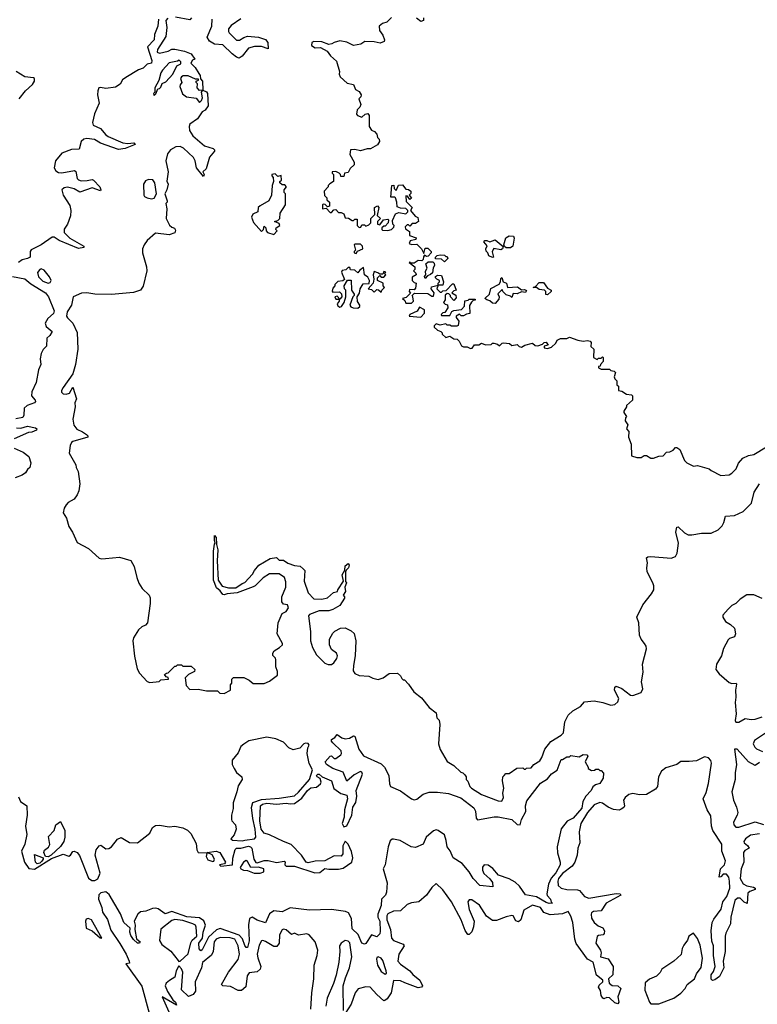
# Model space of a CAD drawing. Extents: x 2494106 to 2685573, y 758056 to 915185.
# Tile 174 of 256: x 2627408 to 2632770, y 810720 to 817882. Entities that reach past the tile are written whole.
import ezdxf

# ---------------------------------------------------------------- set-up
doc = ezdxf.new("R2010")
doc.units = 0

msp = doc.modelspace()

# ---------------------------------------------------------------- linework, layer by layer
at = {"layer": '0CON05XD'}
for points in [[(2628418.1, 817885), (2628413.1, 817835), (2628386.7, 817775), (2628384.5, 817735), (2628338.1, 817685), (2628369.6, 817585), (2628365, 817566), (2628335, 817557.5), (2628305, 817529.6), (2628272.6, 817517.4), (2628178.6, 817461.4), (2628155.9, 817444.1), (2628137.6, 817412.4), (2628105, 817390), (2628035, 817381.8), (2627995, 817388.6), (2627983.8, 817385), (2627975.7, 817364.3), (2627974.4, 817335), (2627985.4, 817275), (2627952.9, 817197.1), (2627937.2, 817135), (2627942.5, 817115), (2627995, 817089.3), (2628034.2, 817044.2), (2628052, 817032), (2628156.7, 816986.7), (2628195, 816980.6), (2628236.7, 816986.7), (2628246.2, 816975), (2628175, 816945.5), (2628125, 816937.1), (2627995, 816982.7), (2627951, 817011), (2627895, 817018.4), (2627875, 817012.8), (2627854.4, 816995), (2627840.7, 816939.3), (2627783.4, 816936.6), (2627715, 816910.5), (2627669.2, 816855), (2627658, 816805), (2627671.8, 816781.8), (2627690.7, 816770.7), (2627715, 816766.7), (2627805.9, 816785.9), (2627815, 816777.5), (2627826.6, 816726.6), (2627835, 816715.8), (2627855, 816708.5), (2627898.1, 816711.9), (2627935, 816720), (2627945.6, 816715.6), (2627989.4, 816665), (2627998.8, 816645), (2627995, 816637.5), (2627935, 816657.9), (2627845, 816626.7), (2627805, 816651.2), (2627755, 816664.5), (2627730.1, 816659.9), (2627713.5, 816645), (2627723.8, 816605), (2627771.3, 816531.3), (2627779.7, 816495), (2627777.5, 816455), (2627755.3, 816394.7), (2627730.9, 816359.1), (2627732.1, 816335), (2627772.9, 816292.9), (2627873.3, 816235), (2627873.8, 816225), (2627835, 816217.8), (2627695, 816274.7), (2627659.7, 816299.7), (2627645, 816301.1), (2627565, 816243.3), (2627491.1, 816208.9), (2627483.3, 816195), (2627483.8, 816155), (2627465.5, 816144.5), (2627425, 816136.2), (2627400, 816115)], [(2628485, 817893.2), (2628470.6, 817875), (2628477.1, 817825), (2628469.7, 817760.3), (2628408.8, 817665), (2628407.5, 817645), (2628425, 817637.5), (2628486.4, 817653.6), (2628515, 817667.5), (2628535, 817667.5), (2628605, 817652.5), (2628655, 817632.5), (2628680, 817595), (2628663.6, 817586.4), (2628652.5, 817565), (2628683, 817533), (2628709.3, 817489.3), (2628720, 817475), (2628721.7, 817451.7), (2628736.7, 817435), (2628740, 817370), (2628765, 817357.5), (2628772.5, 817345), (2628777.5, 817255), (2628756.4, 817223.6), (2628735, 817212.5), (2628699.3, 817160.7), (2628645, 817122.5), (2628638.8, 817105), (2628642, 817075), (2628667.3, 817037.3), (2628752.5, 816965), (2628814, 816944), (2628823.3, 816935), (2628823.8, 816925), (2628787.2, 816882.8), (2628763.6, 816796.4), (2628740, 816775), (2628750, 816755), (2628745, 816740), (2628693.8, 816805), (2628683.3, 816855), (2628670.5, 816880.5), (2628597.8, 816947.8), (2628575, 816958.9), (2628542.4, 816957.6), (2628505, 816934.3), (2628482.9, 816905), (2628471.2, 816855), (2628486.7, 816775), (2628477, 816707), (2628487.5, 816685), (2628477, 816643), (2628462.5, 816615), (2628480, 816565), (2628480, 816555), (2628470, 816545), (2628477.5, 816505), (2628473.6, 816436.4), (2628497.7, 816387.7), (2628512.7, 816372.7), (2628532.5, 816365), (2628540.7, 816350.7), (2628535, 816332.5), (2628495, 816316.7), (2628395, 816328.8), (2628335, 816275.8), (2628312.2, 816245), (2628300.5, 816215), (2628299.5, 816185), (2628329.4, 816085), (2628331.5, 816055), (2628306.3, 815943.7), (2628285.3, 815914.7), (2628235, 815896.9), (2628075, 815883.1), (2627955, 815885.5), (2627895, 815894.5), (2627858.1, 815891.9), (2627796.7, 815865), (2627783.9, 815806.1), (2627753.4, 815756.6), (2627749.2, 815725), (2627755, 815712), (2627794.5, 815674.5), (2627825.5, 815605.5), (2627829.4, 815485), (2627814, 815375), (2627793.9, 815306.1), (2627724.4, 815205.6), (2627712, 815185), (2627712.7, 815172.7), (2627725, 815160), (2627745, 815158.8), (2627768.8, 815165), (2627795, 815210), (2627820, 815125), (2627809.4, 815095), (2627811.9, 815065), (2627795.4, 814975), (2627801.8, 814931.8), (2627822.4, 814902.4), (2627864, 814885), (2627893.3, 814865), (2627902.5, 814855), (2627902.5, 814845), (2627795, 814813.1), (2627784.7, 814805.3), (2627775, 814783.8), (2627768.3, 814728.3), (2627816.2, 814645), (2627818, 814625), (2627832, 814595), (2627845.7, 814505), (2627838.8, 814455), (2627826.2, 814425), (2627805, 814393.8), (2627760.2, 814369.8), (2627745, 814354), (2627730.4, 814329.6), (2627724.2, 814295), (2627748.6, 814255), (2627764.6, 814194.6), (2627791.2, 814155), (2627825, 814080), (2627907.5, 814035), (2627986.4, 813966.4), (2628005, 813960), (2628032.5, 813962.5), (2628133, 813973), (2628215, 813947.5), (2628241.2, 813905), (2628258.8, 813825), (2628274.1, 813784.1), (2628297.5, 813745), (2628350, 813695), (2628357, 813677), (2628357.5, 813635), (2628337.5, 813495), (2628323, 813477), (2628295, 813466.7), (2628272.5, 813445), (2628234.1, 813385.9), (2628231.2, 813365), (2628242.3, 813252.3), (2628261.2, 813161.2), (2628279.5, 813129.5), (2628335, 813067.5), (2628355, 813060), (2628421.7, 813068.3), (2628435, 813080), (2628490, 813085), (2628488.3, 813098.3), (2628471.7, 813101.7), (2628461.7, 813118.3), (2628475, 813130), (2628488.3, 813131.7), (2628535, 813180), (2628545, 813180), (2628555, 813190), (2628585, 813190), (2628595, 813180), (2628655, 813180), (2628680, 813155), (2628678.3, 813141.7), (2628635, 813120), (2628610, 813095), (2628618.3, 813038.3), (2628645, 813010), (2628705, 813012.5), (2628765, 813000), (2628845, 813000), (2628863, 812983), (2628895, 812980), (2628940, 813005), (2628940, 813045), (2628950, 813055), (2628950, 813085), (2628963, 813097), (2629037, 813097), (2629075, 813077.5), (2629105, 813052.5), (2629185, 813052.5), (2629225, 813070), (2629282.5, 813115), (2629281.7, 813141.7), (2629270, 813175), (2629270, 813225), (2629267, 813237), (2629248.3, 813258.3), (2629247.5, 813275), (2629258.3, 813291.7), (2629297.5, 813315), (2629317.5, 813335), (2629317.5, 813345), (2629278.8, 813415), (2629286.7, 813495), (2629317, 813563), (2629345, 813577.5), (2629362.9, 813605), (2629355.6, 813625.6), (2629325, 813631.2), (2629313, 813647), (2629312.5, 813685), (2629343.3, 813755), (2629343, 813793), (2629332.5, 813825), (2629295, 813852.5), (2629225, 813852.5), (2629177, 813823), (2629120, 813765), (2629105, 813757.5), (2628988, 813712), (2628915, 813706.2), (2628895, 813697.5), (2628885, 813700), (2628865, 813727.5), (2628839.3, 813749.3), (2628816.4, 813806.4), (2628816.2, 814015), (2628823.6, 814066.4), (2628830, 814075), (2628823.3, 814095), (2628825, 814130), (2628836.4, 814116.4), (2628837.5, 814065), (2628848.8, 814025), (2628843.3, 813945), (2628850, 813805), (2628880.7, 813760.7), (2628925, 813748.8), (2628979.5, 813750.5), (2629025, 813781.2), (2629045, 813787.5), (2629100.7, 813849.3), (2629113.9, 813876.1), (2629146.2, 813913.8), (2629228.3, 813961.7), (2629275, 813970), (2629295, 813950), (2629325, 813950), (2629358.3, 813928.3), (2629405, 813912.5), (2629447, 813907), (2629468.3, 813888.3), (2629480, 813875), (2629477, 813797), (2629503.9, 813713.9), (2629545, 813670), (2629605, 813666.7), (2629645, 813676.7), (2629690, 813715), (2629718.3, 813721.7), (2629720, 813735), (2629761.7, 813798.3), (2629753.3, 813845), (2629771.7, 813878.3), (2629775, 813910), (2629796.4, 813926.4), (2629802.5, 813915), (2629798.8, 813895), (2629781.7, 813878.3), (2629777.5, 813865), (2629777.5, 813795), (2629782.5, 813785), (2629772.5, 813755), (2629777.5, 813722.5), (2629760, 813695), (2629770, 813685), (2629770, 813675), (2629735, 813620), (2629685, 813592.5), (2629655, 813583.3), (2629585, 813581.2), (2629515, 813556.7), (2629507.5, 813545), (2629521.7, 813431.7), (2629522, 813365), (2629536.7, 813315), (2629565, 813262.5), (2629625, 813202.5), (2629650.7, 813190.7), (2629675, 813192.5), (2629692.5, 813205), (2629712.5, 813235), (2629717.5, 813255), (2629710, 813275), (2629675, 813300), (2629660, 813335), (2629660, 813375), (2629685, 813420), (2629700, 813435), (2629740, 813455), (2629775, 813457.5), (2629817, 813437), (2629838.3, 813418.3), (2629852.5, 813365), (2629846.2, 813255), (2629833.6, 813183.6), (2629833.3, 813145), (2629845, 813127.5), (2629875, 813112.5), (2629945, 813107.5), (2629975, 813092.5), (2630015, 813082.5), (2630050, 813095), (2630095, 813127.5), (2630155, 813130), (2630175, 813110), (2630185, 813090), (2630195, 813080), (2630205, 813080), (2630235, 813050), (2630273.6, 812993.6), (2630329.3, 812949.3), (2630385, 812880), (2630435, 812840), (2630440, 812805), (2630457, 812787), (2630462.5, 812755), (2630453.3, 812615), (2630464.1, 812574.1), (2630515, 812487.5), (2630565, 812457.5), (2630615, 812410), (2630630, 812405), (2630645, 812390), (2630652.5, 812375), (2630652.5, 812355), (2630665, 812342.5), (2630679.2, 812305), (2630691.8, 812291.8), (2630765, 812246), (2630885, 812200.8), (2630911.7, 812198.3), (2630926, 812225), (2630921.2, 812255), (2630926.4, 812293.6), (2630917.5, 812345), (2630920, 812375), (2630930, 812385)], [(2628655.7, 817894.3), (2628645, 817880), (2628541.1, 817901.1)], [(2629015, 817888.4), (2628945, 817838.8), (2628925.4, 817815), (2628924.7, 817795), (2628930.5, 817785), (2628985, 817732.9), (2629005, 817732.9), (2629036.9, 817753.1), (2629065, 817760.9), (2629145, 817754.5), (2629195, 817738.6), (2629210.8, 817715), (2629215, 817670), (2629165, 817686.7), (2629115, 817686.2), (2629071.4, 817675), (2629025, 817617.5), (2629002.7, 817602.7), (2628985, 817608.6), (2628953.3, 817633.3), (2628885, 817698.6), (2628825, 817704), (2628787.5, 817725), (2628770, 817755), (2628804.2, 817835), (2628807.5, 817885)], [(2630111.7, 817898.3), (2630076.1, 817863.9), (2630045, 817853.3), (2630021.2, 817835), (2630024.1, 817804.1), (2630048.3, 817768.3), (2630060, 817735), (2630056.4, 817723.6), (2630029.3, 817710.7), (2629985, 817720.8), (2629917, 817723), (2629887, 817703), (2629835, 817693.3), (2629785, 817718.8), (2629735, 817726.7), (2629695, 817716.7), (2629677.5, 817705), (2629655, 817700), (2629605, 817720), (2629545, 817722.5), (2629532.5, 817715), (2629530, 817695), (2629555, 817677.5), (2629595, 817680), (2629643, 817653), (2629668.3, 817618.3), (2629710.7, 817580.7), (2629733.3, 817505), (2629731.2, 817485), (2629737.5, 817465), (2629789.3, 817419.3), (2629835, 817410), (2629850, 817375), (2629875, 817360), (2629890, 817335), (2629888.3, 817321.7), (2629872.5, 817305), (2629887.5, 817265), (2629880, 817245), (2629860, 817225), (2629857.5, 817195), (2629863.9, 817183.9), (2629895, 817172.5), (2629920, 817195), (2629938.3, 817198.3), (2629947.5, 817185), (2629947.5, 817105), (2629965, 817077.5), (2629988.3, 817068.3), (2630005, 817050), (2630010, 817025), (2630021.7, 817011.7), (2630022.5, 816995), (2630009.3, 816970.7), (2629957, 816943), (2629935, 816942.5), (2629885, 816927.5), (2629845, 816938), (2629812.5, 816935), (2629808.3, 816901.7), (2629840, 816845), (2629840, 816825), (2629810.7, 816799.3), (2629795, 816770), (2629770, 816765), (2629765, 816740), (2629741.7, 816741.7), (2629740, 816755), (2629730, 816765), (2629705, 816777.5), (2629680, 816775), (2629680, 816765), (2629690, 816755), (2629690, 816705), (2629661.7, 816688.3), (2629650, 816675), (2629650, 816665), (2629622.5, 816635), (2629623, 816603), (2629640, 816585), (2629641.7, 816571.7), (2629660, 816555), (2629660, 816525), (2629645, 816520), (2629628.3, 816538.3), (2629615, 816540), (2629610, 816535), (2629610, 816505), (2629635, 816510), (2629665, 816480), (2629675, 816480), (2629691.7, 816498.3), (2629705, 816500), (2629725, 816480), (2629745, 816480), (2629765, 816470), (2629775, 816440), (2629797.5, 816437.5), (2629825, 816420), (2629835, 816420), (2629845, 816430), (2629860, 816430), (2629860, 816385), (2629875, 816370), (2629888.3, 816371.7), (2629895, 816390), (2629915, 816390), (2629925, 816380), (2629945, 816390), (2629960, 816405), (2629960, 816435), (2629973.3, 816446.7)], [(2630343.3, 817895), (2630342.5, 817875), (2630325, 817868.8), (2630293.3, 817893.3)], [(2628385, 817330), (2628398.3, 817341.7), (2628411.7, 817378.3), (2628425, 817380), (2628435, 817390), (2628443.6, 817416.4), (2628469.3, 817430.7), (2628520, 817485), (2628550, 817545), (2628578.3, 817561.7), (2628580, 817575), (2628568.3, 817588.3), (2628555, 817580), (2628495, 817567.5), (2628446, 817515), (2628434, 817495), (2628420, 817440), (2628390, 817385), (2628390, 817355), (2628380, 817345), (2628385, 817330)], [(2627403.1, 817305), (2627449.1, 817365), (2627500.8, 817409.2), (2627514.5, 817435), (2627515.6, 817455), (2627509.1, 817459.1), (2627445, 817465.5), (2627383.1, 817505)], [(2628715, 817280), (2628730, 817295), (2628737, 817313), (2628730, 817355), (2628740, 817370), (2628715, 817367.5), (2628697.5, 817385), (2628700, 817415), (2628690, 817425), (2628690, 817435), (2628708.3, 817441.7), (2628708.3, 817448.3), (2628685, 817450), (2628633, 817473), (2628597, 817473), (2628583.9, 817466.1), (2628577.5, 817455), (2628587.5, 817425), (2628573.3, 817406.7), (2628572.5, 817395), (2628591.7, 817341.7), (2628620.7, 817320.7), (2628691.7, 817311.7), (2628715, 817280)], [(2629255, 816320), (2629280, 816345), (2629270, 816355), (2629271.7, 816368.3), (2629300, 816385), (2629295, 816400), (2629260, 816415), (2629285, 816420), (2629300, 816435), (2629302.5, 816475), (2629340, 816535), (2629340, 816615), (2629330, 816625), (2629330, 816645), (2629347.5, 816665), (2629335, 816680), (2629315, 816680), (2629300, 816695), (2629300, 816705), (2629310, 816715), (2629308.3, 816748.3), (2629285, 816740), (2629265, 816760), (2629240, 816755), (2629240, 816745), (2629250, 816735), (2629252.5, 816705), (2629242.5, 816675), (2629237.5, 816605), (2629220, 816565), (2629155, 816527.5), (2629142.5, 816515), (2629140, 816485), (2629103.6, 816466.4), (2629092.5, 816445), (2629107, 816407), (2629165, 816340), (2629180, 816355), (2629185, 816380), (2629197, 816367), (2629200, 816345), (2629210, 816335), (2629255, 816320)], [(2628365, 816578), (2628385, 816583.8), (2628403.3, 816615), (2628391.2, 816695), (2628375, 816716.2), (2628345, 816720), (2628321.3, 816708.7), (2628307.1, 816685), (2628310.6, 816605), (2628316.2, 816595), (2628335, 816585.8), (2628365, 816578)], [(2629973.3, 816446.7), (2629990, 816465), (2629987.5, 816515), (2630008.3, 816528.3), (2630017.5, 816515), (2630007, 816457), (2630030, 816435), (2630010, 816415), (2630010, 816395), (2630025, 816390), (2630053, 816427), (2630085, 816430), (2630090, 816425), (2630087, 816403), (2630065, 816380), (2630055, 816380), (2630041.7, 816368.3), (2630040, 816355), (2630045, 816350), (2630085, 816347.5), (2630110, 816355), (2630127, 816373), (2630130, 816385), (2630120, 816395), (2630118.3, 816421.7), (2630140.7, 816469.3), (2630165, 816480), (2630215, 816470), (2630230, 816485), (2630230, 816495), (2630215, 816507.5), (2630175, 816510), (2630151.7, 816521.7), (2630150, 816555), (2630140, 816585), (2630135, 816590), (2630105, 816590), (2630112.5, 816675), (2630128.3, 816678.3), (2630130, 816655), (2630145, 816640), (2630161.7, 816678.3), (2630191.7, 816681.7), (2630215, 816650), (2630235, 816647.5), (2630252.5, 816635), (2630251.7, 816618.3), (2630240, 816605), (2630257, 816583), (2630243, 816573), (2630228.3, 816598.3), (2630215, 816600), (2630218.3, 816558.3), (2630260, 816515), (2630250, 816495), (2630281.7, 816451.7), (2630303, 816443), (2630307.5, 816415), (2630285, 816400), (2630261.7, 816398.3), (2630245, 816380), (2630235, 816390), (2630225, 816390), (2630210, 816375), (2630211.7, 816361.7), (2630241.7, 816341.7), (2630241.7, 816311.7), (2630290, 816295), (2630287, 816283), (2630247, 816273), (2630240, 816255), (2630257, 816247), (2630295, 816250), (2630330, 816215), (2630345, 816180), (2630355, 816220), (2630375, 816220), (2630400, 816195), (2630400, 816185), (2630378.3, 816161.7), (2630365, 816160), (2630351.7, 816168.3), (2630343, 816157), (2630341.7, 816138.3), (2630331.7, 816128.3), (2630305, 816130), (2630275, 816110), (2630250, 816110), (2630245, 816120), (2630240, 816115), (2630280, 816085), (2630280, 816065), (2630270, 816055), (2630288.3, 816038.3), (2630290, 816025), (2630261.7, 816008.3), (2630260, 815985), (2630275, 815970), (2630290, 815965), (2630285, 815930), (2630275, 815917.5), (2630241.7, 815918.3), (2630240, 815905), (2630248.3, 815891.7), (2630218.3, 815861.7), (2630190, 815855), (2630208.3, 815838.3), (2630215, 815820), (2630255, 815820), (2630270, 815835), (2630267, 815867), (2630260, 815875), (2630278.3, 815891.7), (2630375, 815890), (2630405, 815870), (2630415, 815870), (2630420, 815895), (2630400, 815925), (2630401.7, 815938.3), (2630450, 815950), (2630440, 815925), (2630465, 815900), (2630475, 815900), (2630485, 815910), (2630508.3, 815911.7), (2630555, 815960), (2630565, 815960), (2630580, 815915), (2630565, 815910), (2630550, 815895), (2630578.3, 815878.3), (2630581.7, 815858.3), (2630565, 815840), (2630540, 815865), (2630540, 815875), (2630528.3, 815888.3), (2630515, 815890), (2630501.7, 815878.3), (2630500, 815845), (2630490, 815825), (2630501.7, 815811.7), (2630518.3, 815808.3), (2630520, 815785), (2630498.3, 815751.7), (2630485, 815750), (2630471.7, 815738.3), (2630475, 815730), (2630535, 815730), (2630550, 815760), (2630563, 815767), (2630620, 815775), (2630641.7, 815798.3), (2630643.3, 815836.7), (2630667.5, 815842.5), (2630675, 815850), (2630718.3, 815848.3), (2630718.3, 815841.7), (2630705, 815840), (2630691.7, 815828.3), (2630678.3, 815801.7), (2630680, 815745), (2630655, 815740), (2630635, 815727.5), (2630618.3, 815728.3), (2630605, 815740), (2630580, 815725), (2630580, 815715), (2630599.3, 815689.3), (2630595, 815657.5), (2630585, 815652.5), (2630547, 815653), (2630535, 815660), (2630515, 815660), (2630505, 815670), (2630465, 815660), (2630435, 815670), (2630420, 815655), (2630420, 815645), (2630445, 815622.5), (2630470, 815615), (2630480, 815605), (2630480, 815595), (2630505, 815570), (2630535, 815580), (2630565, 815560), (2630587, 815557), (2630603, 815543), (2630620.7, 815510.7), (2630633, 815503), (2630661.7, 815501.7), (2630685, 815490), (2630696.4, 815493.6), (2630713, 815517), (2630745, 815517.5), (2630765, 815530), (2630795, 815517.5), (2630835, 815520), (2630845, 815530), (2630855, 815530), (2630882.5, 815522.5), (2630895, 815510), (2630915, 815530), (2630925, 815532.5), (2630967.5, 815527.5), (2630985, 815512.5), (2631025, 815520), (2631040, 815505), (2631055, 815500), (2631080, 815515), (2631135, 815530), (2631155, 815512.5), (2631175, 815510), (2631208.3, 815521.7), (2631220, 815535), (2631235, 815536.7), (2631250, 815515), (2631221.7, 815508.3), (2631220, 815495), (2631245, 815490), (2631275, 815500), (2631305, 815530), (2631315, 815550), (2631338.3, 815561.7), (2631385, 815562.5), (2631405, 815572.5), (2631465, 815550), (2631505, 815542.5), (2631535, 815547.5), (2631555, 815542.5), (2631562.5, 815535), (2631560, 815505), (2631582.5, 815485), (2631580, 815425), (2631605, 815410), (2631615, 815420), (2631635, 815420), (2631645, 815430), (2631650, 815425), (2631650, 815395), (2631630, 815375), (2631628.3, 815361.7), (2631615, 815360), (2631615, 815350), (2631635, 815340), (2631695, 815340), (2631705, 815330), (2631730, 815325), (2631740, 815315), (2631730, 815285), (2631735, 815270), (2631750, 815255), (2631750, 815225), (2631760, 815215), (2631760, 815185), (2631785, 815180), (2631818.3, 815158.3), (2631855, 815152.5), (2631862.5, 815145), (2631862.5, 815115), (2631820, 815075), (2631820, 815065), (2631800, 815035), (2631800, 815025), (2631820, 814995), (2631813, 814987), (2631810, 814965), (2631830, 814935), (2631820, 814905), (2631836.4, 814886.4), (2631832.5, 814845), (2631852.5, 814795), (2631855, 814710), (2631895, 814697.5), (2631925, 814697.5), (2631948.3, 814711.7), (2631965, 814712.5), (2631995, 814693.3), (2632015, 814692.5), (2632053, 814707), (2632085, 814710), (2632110, 814735), (2632135, 814737.5), (2632159.3, 814750.7), (2632175, 814770), (2632185, 814770), (2632206.7, 814755), (2632240, 814675), (2632258, 814658), (2632305, 814633.8), (2632335, 814640), (2632420, 814615), (2632435, 814603.3), (2632505, 814567.5), (2632565, 814572.5), (2632585, 814583.3), (2632615.8, 814614.2), (2632633.3, 814655), (2632665, 814692.5), (2632705, 814711.2), (2632745, 814718.8), (2632836.2, 814775)], [(2630975, 816222.5), (2630945, 816222.5), (2630931.7, 816231.7), (2630927.5, 816245), (2630942.5, 816295), (2630965, 816310), (2630997, 816307), (2631003, 816293), (2630992.5, 816235), (2630975, 816222.5)], [(2629855, 816180), (2629862.5, 816197.5), (2629903.3, 816215), (2629900, 816235), (2629885, 816250), (2629845, 816250), (2629840, 816245), (2629850, 816205), (2629840, 816195), (2629840, 816185), (2629855, 816180)], [(2630845, 816151.2), (2630817.5, 816165), (2630811.2, 816185), (2630798.8, 816198.8), (2630796.2, 816215), (2630806.7, 816236.7), (2630782.5, 816265), (2630790, 816275), (2630805, 816276.2), (2630825, 816266.7), (2630865, 816280), (2630921.7, 816231.7), (2630917.5, 816215), (2630905, 816207.5), (2630855, 816216.7), (2630848.8, 816211.2), (2630842.9, 816192.9), (2630852.5, 816155), (2630845, 816151.2)], [(2630495, 816120), (2630475, 816140), (2630431.7, 816141.7), (2630430, 816155), (2630443.3, 816166.7), (2630465, 816172.5), (2630495, 816170), (2630505, 816160), (2630515, 816160), (2630520, 816145), (2630495, 816120)], [(2630355, 816000), (2630350, 816015), (2630360, 816025), (2630358.3, 816051.7), (2630370, 816075), (2630360, 816105), (2630378.3, 816121.7), (2630411.7, 816121.7), (2630421.7, 816111.7), (2630422.5, 816095), (2630413, 816077), (2630408.8, 816041.2), (2630395, 816027.5), (2630371.7, 816018.3), (2630355, 816000)], [(2627615, 815964.4), (2627629.7, 815970.3), (2627635.6, 815984.4), (2627625, 816012), (2627585, 816060), (2627565, 816068.6), (2627553.8, 816065), (2627537.9, 816042.1), (2627545, 816010.8), (2627575, 815978.9), (2627615, 815964.4)], [(2629865, 815783.3), (2629880, 815795), (2629880, 815805), (2629863, 815833), (2629860, 815865), (2629877, 815893), (2629882.5, 815925), (2629905, 815960), (2629948.3, 815961.7), (2629950, 815985), (2629938.3, 816008.3), (2629913.3, 816025), (2629908.3, 816078.3), (2629880.5, 816059.5), (2629865, 816040), (2629845, 816060), (2629811.7, 816061.7), (2629808.3, 816078.3), (2629795, 816080), (2629778.3, 816061.7), (2629753.3, 816056.7), (2629747.5, 816045), (2629768.3, 815991.7), (2629757, 815983), (2629721.7, 815978.3), (2629700, 815955), (2629700, 815945), (2629685, 815930), (2629678.3, 815908.3), (2629685, 815900), (2629731.7, 815901.7), (2629748.3, 815888.3), (2629750, 815865), (2629735, 815850), (2629715, 815870), (2629700, 815865), (2629705, 815850), (2629730, 815850), (2629730, 815835), (2629716.7, 815815), (2629719.5, 815799.5), (2629735, 815790.8), (2629747.5, 815795), (2629767.5, 815825), (2629780, 815865), (2629780, 815915), (2629770, 815925), (2629767.5, 815945), (2629791.7, 815988.3), (2629818.3, 815988.3), (2629820, 815915), (2629840, 815885), (2629840, 815875), (2629830, 815865), (2629808.8, 815805), (2629814.2, 815794.2), (2629832.5, 815785), (2629865, 815783.3)], [(2630035, 815900), (2630040, 815915), (2630060, 815935), (2630050, 815945), (2630050, 815965), (2630010, 815985), (2630010, 816005), (2630025, 816020), (2630035, 816010), (2630055, 816010), (2630070, 816025), (2630060, 816035), (2630070, 816045), (2630055, 816050), (2630048.3, 816031.7), (2630025, 816030), (2630011.7, 816041.7), (2629985, 816050), (2629977.5, 816025), (2629982.5, 815995), (2629977.5, 815965), (2629940, 815925), (2629965, 815920), (2629985, 815900), (2630005, 815920), (2630017, 815917), (2630035, 815900)], [(2630485, 815950), (2630450, 815950), (2630450, 815965), (2630460, 815975), (2630460, 815985), (2630440, 815995), (2630430, 816005), (2630430, 816015), (2630445, 816022.5), (2630475, 816020), (2630490, 815975), (2630485, 815950)], [(2627355, 816013.5), (2627445, 815997.1), (2627489.8, 815959.8), (2627595.5, 815895), (2627618.2, 815865), (2627658.8, 815765), (2627653.3, 815745), (2627612.2, 815707.8), (2627593.8, 815675), (2627600.5, 815650.5), (2627643.3, 815615), (2627627.5, 815585), (2627605.8, 815564.2), (2627602.1, 815507.9), (2627577.8, 815482.2), (2627564.5, 815455), (2627557.9, 815415), (2627560.5, 815375), (2627543.9, 815335), (2627527.4, 815242.6), (2627495.7, 815175.7), (2627492.9, 815145), (2627521.2, 815115), (2627523.8, 815105), (2627515.9, 815094.1), (2627463.4, 815076.6), (2627440, 815055), (2627438.8, 815005), (2627431.2, 814988.8), (2627380.7, 814979.3)], [(2630865, 815817.5), (2630845, 815820), (2630825, 815837.5), (2630803, 815843), (2630790, 815855), (2630823.6, 815886.4), (2630832.3, 815927.7), (2630893, 815957), (2630902.5, 815975), (2630905, 816000), (2630913, 816007), (2630922.5, 815975), (2630946.7, 815965), (2630953.3, 815933.3), (2631027.7, 815937.7), (2631055, 815917.5), (2631078.3, 815918.3), (2631091.7, 815911.7), (2631085, 815897.5), (2631055, 815902.5), (2631025, 815887.5), (2630995, 815890), (2630985, 815860), (2630975, 815870), (2630945, 815880), (2630920, 815905), (2630915, 815920), (2630883, 815887), (2630892.5, 815865), (2630891.7, 815848.3), (2630865, 815817.5)], [(2631245, 815880), (2631232.5, 815882.5), (2631232.5, 815905), (2631223.6, 815913.6), (2631185, 815918.8), (2631165, 815933.3), (2631140, 815935), (2631158.3, 815941.7), (2631185, 815971.2), (2631215, 815970), (2631245, 815930), (2631272.5, 815915), (2631272.5, 815905), (2631245, 815880)], [(2630325, 815717.5), (2630351.7, 815748.3), (2630351.7, 815771.7), (2630315, 815790), (2630298.3, 815761.7), (2630245, 815737.5), (2630240, 815725), (2630325, 815717.5)], [(2627385, 814913.3), (2627415, 814911.9), (2627465, 814924.3), (2627522, 814912), (2627532.5, 814905), (2627530, 814895), (2627495, 814882.7), (2627470.9, 814879.1), (2627367.7, 814832.3)], [(2627368, 814765), (2627433.8, 814735), (2627475.5, 814705.5), (2627488.8, 814658.8), (2627482.5, 814625), (2627465, 814610), (2627450, 814585), (2627425, 814570), (2627375, 814550.6)], [(2630930, 812385), (2630941.7, 812398.3), (2630965, 812400), (2631023, 812437), (2631065, 812440), (2631075, 812430), (2631085, 812430), (2631093, 812437), (2631125, 812440), (2631146.7, 812465), (2631188.7, 812491.3), (2631204, 812515), (2631225.7, 812575), (2631268.9, 812631.1), (2631345, 812678.1), (2631361.1, 812695), (2631370.8, 812775), (2631395, 812823.1), (2631429.2, 812855), (2631485, 812886.9), (2631515, 812920), (2631585, 812927.9), (2631646.5, 812916.5), (2631705, 812896.9), (2631735, 812900), (2631755, 812920), (2631764.2, 812945), (2631732.9, 813005), (2631734.1, 813025.9), (2631745, 813033.3), (2631785, 813016.2), (2631848, 812968), (2631865, 812967.5), (2631925, 812989.4), (2631938.2, 813015), (2631927.9, 813065), (2631939.1, 813135), (2631934.5, 813195), (2631964.4, 813305), (2631962.2, 813325), (2631951.1, 813345), (2631925.6, 813375), (2631912.9, 813405), (2631907.8, 813495), (2631894, 813535), (2631937.5, 813625), (2632001.8, 813705), (2632016.9, 813735), (2632016.8, 813765), (2632009.6, 813785), (2631968.9, 813865), (2631966.2, 813893.8), (2631972.1, 813932.1), (2631965, 813966.7), (2631975, 813975.7), (2631995, 813977.1), (2632145, 813965.5), (2632175, 813976.9), (2632188.3, 814001.7), (2632196.9, 814075), (2632178.7, 814155), (2632185, 814190.8), (2632195, 814192.9), (2632240.1, 814150.1), (2632267.5, 814135), (2632295, 814133.8), (2632365, 814147.8), (2632435, 814146.9), (2632485, 814171.9), (2632515, 814200.8), (2632527.5, 814225), (2632538.8, 814271.2), (2632605, 814276.5), (2632666.2, 814303.8), (2632726.9, 814365), (2632746.9, 814445), (2632785, 814506.2)], [(2632805, 813672.5), (2632745, 813698.6), (2632695, 813697.5), (2632645, 813666.2), (2632615, 813636.2), (2632585, 813622), (2632558.8, 813595), (2632520, 813550), (2632518.8, 813535), (2632540, 813505), (2632575, 813484), (2632603.8, 813455), (2632611.2, 813415), (2632605, 813393.3), (2632568.3, 813381.7), (2632557.7, 813372.3), (2632525, 813308), (2632510.5, 813255), (2632472.9, 813195), (2632468.2, 813155), (2632492.2, 813125), (2632565, 813060), (2632585, 813053.1), (2632616.1, 813056.1), (2632619.5, 813049.5), (2632611.1, 813005), (2632613.6, 812955), (2632608.2, 812915), (2632617.3, 812832.7), (2632610, 812785), (2632615, 812772.5), (2632635, 812773.3), (2632681.7, 812798.3), (2632725, 812790.8), (2632754.4, 812794.4), (2632805, 812812.1)], [(2627443.9, 811753.9), (2627475, 811707.5), (2627515, 811704.3), (2627638, 811782), (2627725, 811811.9), (2627765, 811798.9), (2627777.1, 811805), (2627795, 811831.2), (2627805, 811834.2), (2627825, 811823.6), (2627842.9, 811802.9), (2627909, 811639), (2627931.7, 811621.7), (2627955, 811621.1), (2627976.4, 811633.6), (2627994.1, 811675), (2627955.4, 811805), (2627963.1, 811845), (2627985, 811873.8), (2627997.5, 811877.5), (2628035, 811850), (2628055, 811853.8), (2628075, 811866.2), (2628118.9, 811921.1), (2628145, 811934.4), (2628205, 811897.3), (2628265, 811894.1), (2628353.1, 811965), (2628374.5, 812005.5), (2628395, 812020.6), (2628425, 812022.2), (2628495, 812012.2), (2628535.5, 812015.5), (2628593.7, 812003.7), (2628627.7, 811987.7), (2628652.6, 811962.6), (2628690.1, 811890.1), (2628695.5, 811845), (2628705, 811825.7), (2628763, 811823), (2628767.5, 811817.5), (2628763.1, 811795), (2628775, 811771.1), (2628810.9, 811759.1), (2628818.3, 811761.7), (2628823.3, 811775), (2628806.9, 811806.9), (2628770, 811825), (2628835, 811834.4), (2628863.8, 811825), (2628903.3, 811755), (2628897, 811743), (2628860, 811735), (2628870, 811725), (2628956.1, 811733.9), (2628957, 811783), (2628975, 811847.5), (2628985, 811855.6), (2629015, 811856.9), (2629070.9, 811870.9), (2629086.6, 811866.6), (2629094.3, 811855), (2629108.8, 811775), (2629125, 811752.5), (2629135, 811750), (2629185, 811767.5), (2629215, 811767.5), (2629275, 811752.5), (2629331.7, 811761.7), (2629336.7, 811756.7), (2629336.2, 811735), (2629345, 811726.2), (2629405, 811724.6), (2629553.1, 811676.9), (2629590.7, 811679.3), (2629625, 811708.4), (2629655, 811702.2), (2629686, 811704), (2629725, 811702.6), (2629760.4, 811709.6), (2629822.8, 811755), (2629829.4, 811785), (2629820.9, 811830.9), (2629795, 811884.4), (2629775, 811907.5), (2629757.7, 811872.3), (2629756.3, 811813.7), (2629745, 811797.3), (2629695, 811801.1), (2629625, 811764.2), (2629555, 811762.3), (2629505, 811749.7), (2629490, 811755), (2629456.3, 811806.3), (2629382.3, 811882.3), (2629325, 811903.8), (2629223.9, 811953.9), (2629185, 811965.8), (2629163.1, 811995), (2629154, 812056), (2629159.2, 812165), (2629172.5, 812175), (2629205, 812182.3), (2629275.9, 812175.9), (2629345, 812184.4), (2629375, 812178.7), (2629405, 812181.1), (2629460, 812220), (2629500, 812275), (2629525, 812294.2), (2629565, 812300.6), (2629595.6, 812325), (2629599.1, 812335), (2629593.2, 812363.2), (2629569.2, 812375), (2629565.7, 812385), (2629575, 812395.4), (2629585.3, 812395.3), (2629605.6, 812375.6), (2629673.6, 812345), (2629691.1, 812291.1), (2629743, 812253), (2629785, 812241.1), (2629790, 812215), (2629770.3, 812135), (2629767.6, 812082.4), (2629752.9, 812035), (2629765, 812010.5), (2629785, 812017.5), (2629823, 812097), (2629828.9, 812155), (2629852.6, 812187.4), (2629858.6, 812235), (2629853.8, 812275), (2629900, 812395), (2629895, 812410), (2629885, 812414), (2629840, 812390), (2629785, 812342.5), (2629759.5, 812409.5), (2629685, 812434.3), (2629638.8, 812465), (2629628.8, 812485), (2629663.8, 812526.2), (2629675, 812527.5), (2629695, 812507.5), (2629705, 812507.5), (2629742.5, 812535), (2629746.2, 812545), (2629743.8, 812565), (2629685, 812621.2), (2629675, 812633.8), (2629675, 812645.8), (2629699.7, 812660.3), (2629715, 812682), (2629749.1, 812659.1), (2629775, 812650.8), (2629804.4, 812655.6), (2629835, 812673.3), (2629845, 812670), (2629872.9, 812575), (2629908.1, 812528.1), (2630035, 812468.5), (2630060.8, 812445), (2630092.5, 812385), (2630096.9, 812325), (2630104.2, 812305), (2630175, 812273.3), (2630255, 812215.5), (2630275, 812207.8), (2630295, 812212.2), (2630341.7, 812248.3), (2630385, 812263.8), (2630445, 812263.5), (2630525, 812253.1), (2630615, 812222.1), (2630708.8, 812148.8), (2630722, 812125), (2630726, 812075), (2630735, 812062.5), (2630857.2, 812082.8), (2630885, 812084.5), (2630985.4, 812065.4), (2631025, 812028), (2631045, 812026.7), (2631055.8, 812065), (2631086.8, 812123.2), (2631085.6, 812165), (2631095, 812201.2), (2631195, 812328.8), (2631245, 812360), (2631275, 812396.2), (2631316, 812424), (2631345, 812500), (2631355, 812500), (2631385, 812520), (2631405, 812520), (2631415, 812530), (2631475, 812520), (2631505, 812536.7), (2631530, 812535), (2631537.5, 812525), (2631517.5, 812485), (2631540, 812445), (2631540, 812435), (2631565, 812420), (2631587, 812423), (2631595, 812430), (2631615, 812430), (2631625, 812420), (2631635, 812420), (2631651.7, 812401.7), (2631648.8, 812365), (2631625, 812327.5), (2631593.3, 812316.7), (2631575, 812302.5), (2631562.5, 812275), (2631522.5, 812235), (2631502.5, 812195), (2631495, 812147.5), (2631431.2, 812075), (2631387.3, 812052.7), (2631344.4, 811995.6), (2631314.2, 811865), (2631317.9, 811822.1), (2631336.5, 811755), (2631336.5, 811735), (2631305, 811676), (2631272.5, 811637.5), (2631252.5, 811595), (2631238.8, 811525), (2631242.5, 811512.5), (2631267.5, 811485), (2631272.5, 811462.5), (2631280, 811455), (2631256.2, 811453.8), (2631235, 811460), (2631165, 811502.5), (2631085, 811516.2), (2631040.6, 811580.6), (2631008.8, 811608.8), (2630965, 811632.5), (2630889.3, 811659.3), (2630847.6, 811707.6), (2630812.7, 811732.7), (2630783.8, 811735), (2630772.1, 811717.9), (2630772.9, 811695), (2630782.1, 811672.1), (2630825, 811633.8), (2630845, 811606.2), (2630847.5, 811575), (2630754, 811585), (2630705, 811636.2), (2630675.8, 811685), (2630625.6, 811745), (2630558.5, 811785), (2630537.1, 811837.1), (2630515.3, 811865.3), (2630508.3, 811911.7), (2630495, 811951.9), (2630450, 811985), (2630435, 811988.8), (2630415, 811981.9), (2630363.3, 811936.7), (2630341.9, 811885), (2630285, 811860.3), (2630254.6, 811864.6), (2630172.8, 811912.8), (2630125, 811921.5), (2630115, 811920.6), (2630101.5, 811908.5), (2630085.4, 811865), (2630064.5, 811735.5), (2630051.2, 811705), (2630080, 811605), (2630075.6, 811535.6), (2630066.5, 811515), (2630038.8, 811485), (2630035, 811440), (2630010.9, 811375), (2630012.5, 811355), (2630025.5, 811324.5), (2630028.6, 811251.4), (2630025, 811232.5), (2630005, 811210), (2629965, 811226.7), (2629925, 811163.3), (2629915, 811156.7), (2629896.1, 811166.1), (2629869.2, 811229.2), (2629825, 811270), (2629819.1, 811345), (2629797.3, 811385), (2629776.4, 811396.4), (2629675, 811408.9), (2629514, 811406), (2629375, 811421.1), (2629315, 811393.3), (2629255, 811400.4), (2629225, 811377.8), (2629195, 811313.8), (2629135, 811331.9), (2629096.7, 811353.3), (2629078.8, 811345), (2629071.5, 811298.5), (2629076.9, 811183.1), (2629065, 811132.5), (2629055, 811132.5), (2629045, 811147.1), (2629026.5, 811196.5), (2629004.3, 811224.3), (2628865, 811271.3), (2628838.9, 811261.1), (2628781.3, 811208.7), (2628735, 811116.7), (2628725, 811108.8), (2628713.3, 811125), (2628709.5, 811165), (2628737.6, 811202.4), (2628741.5, 811245), (2628759.3, 811295), (2628747, 811327), (2628715, 811348.4), (2628623.3, 811356.7), (2628515, 811396), (2628465, 811378.8), (2628415, 811414.3), (2628395, 811418.5), (2628372.2, 811417.8), (2628325, 811396.9), (2628285, 811392.9), (2628265.8, 811375), (2628240.4, 811325), (2628246.5, 811295), (2628244.2, 811265), (2628257.5, 811197.5), (2628282.5, 811175), (2628280, 811165), (2628265, 811164), (2628235, 811191.4), (2628215, 811221.9), (2628207.5, 811245), (2628210, 811275), (2628166.1, 811315), (2628139.5, 811379.5), (2628058.7, 811518.7), (2628035, 811537.4), (2627997.9, 811532.1), (2627982.6, 811517.4), (2627981.2, 811485), (2628004.7, 811425), (2628010.8, 811390.8), (2628045, 811336.9), (2628069.8, 811259.8), (2628135, 811162.5), (2628182.3, 811085), (2628203.8, 811035), (2628205, 811020), (2628180, 811015), (2628295, 810852.5), (2628350, 810655)], [(2629025, 811910), (2629045, 811914.5), (2629115, 811924.6), (2629124.4, 811935), (2629119.6, 811995), (2629102, 812072), (2629091.9, 812151.9), (2629101.7, 812188.3), (2629165, 812211), (2629295, 812219.5), (2629405, 812236.9), (2629435, 812262.5), (2629515.8, 812355), (2629536.9, 812425), (2629512, 812472), (2629498.9, 812545), (2629503.6, 812586.4), (2629512.5, 812605), (2629506.1, 812616.1), (2629485, 812620), (2629472.5, 812615), (2629445, 812582.5), (2629395, 812571.2), (2629363.3, 812585), (2629325, 812626.2), (2629270.5, 812650.5), (2629205, 812663.8), (2629074, 812636), (2629037.1, 812612.9), (2629016.2, 812595), (2628995, 812550), (2628952.5, 812495), (2628952.5, 812465), (2628966.4, 812436.4), (2628985, 812407.5), (2629022.5, 812375), (2629026.2, 812355), (2628995, 812310), (2628986.7, 812265), (2628960, 812185), (2628960, 812145), (2628947.5, 812095), (2628947.5, 812065), (2628950, 812055), (2628977.5, 812025), (2628982.5, 811995), (2628967, 811953), (2628942.5, 811925), (2628954.1, 811914.1), (2629025, 811910)], [(2632845, 812701.5), (2632750.2, 812639.8), (2632740, 812615), (2632751.1, 812591.1), (2632765, 812577.5), (2632807.9, 812557.9)], [(2632719.5, 811949.5), (2632684.5, 811925), (2632672.5, 811905), (2632674.7, 811894.7), (2632699.2, 811875), (2632710, 811855), (2632680.3, 811839.7), (2632669.1, 811825), (2632671.3, 811755), (2632652.8, 811705), (2632645.4, 811635), (2632666.9, 811596.9), (2632695, 811582.2), (2632741.7, 811571.7), (2632753.3, 811565), (2632753.3, 811555), (2632715, 811541.9), (2632702.2, 811527.8), (2632696.1, 811453.9), (2632675, 811463.8), (2632645, 811491.9), (2632625, 811492.2), (2632606.9, 811475), (2632576.4, 811355), (2632574.4, 811305), (2632541.2, 811238.8), (2632535.8, 811215.8), (2632535.4, 811105), (2632520.8, 811035), (2632526.2, 810985), (2632495, 810922.5), (2632462.5, 810897.5), (2632445, 810892.5), (2632434.1, 810904.1), (2632434.4, 810935), (2632451.7, 810958.3), (2632464.1, 810995.9), (2632451.1, 811075), (2632450.6, 811145), (2632440.2, 811180.2), (2632435.6, 811255), (2632442.5, 811315), (2632455, 811340.8), (2632508.5, 811411.5), (2632519.5, 811465), (2632549.6, 811505), (2632570, 811565), (2632568.9, 811615), (2632563.1, 811645), (2632545, 811666.1), (2632522, 811668), (2632505, 811646.7), (2632493.8, 811645), (2632502.9, 811705), (2632530.6, 811735), (2632538.9, 811765), (2632512.7, 811835), (2632512, 811885), (2632445.8, 811985), (2632436.4, 812015), (2632431.8, 812091.8), (2632406.2, 812135), (2632377.3, 812215), (2632398.1, 812261.9), (2632415, 812326.2), (2632436, 812474), (2632432.8, 812492.8), (2632415, 812511.9), (2632385, 812520.3), (2632327.8, 812492.2), (2632275, 812486.2), (2632215, 812486.2), (2632185, 812465.6), (2632105, 812441.4), (2632074.4, 812415), (2632051.1, 812375), (2632044.3, 812305), (2632030, 812285), (2631965, 812246.7), (2631913, 812243), (2631865, 812254), (2631835, 812247.5), (2631808.8, 812225), (2631796.2, 812205), (2631803.8, 812165), (2631798.6, 812151.4), (2631781.3, 812138.7), (2631765, 812132.2), (2631725, 812136.7), (2631685.4, 812155.4), (2631645, 812184.5), (2631625, 812188.8), (2631585, 812170), (2631535, 812116.2), (2631487.8, 812035), (2631475.4, 811974.6), (2631480.3, 811895), (2631464.7, 811855), (2631460.8, 811805), (2631442.9, 811755), (2631424.4, 811725), (2631355, 811671.3), (2631325.9, 811635), (2631319.1, 811615), (2631321.3, 811585), (2631345, 811564.6), (2631385, 811554.7), (2631463.8, 811553.8), (2631477.6, 811547.6), (2631515, 811503.6), (2631545, 811491.5), (2631745, 811527.1), (2631772.5, 811525), (2631777.5, 811515), (2631670.8, 811455), (2631635, 811400), (2631580, 811395), (2631565, 811385.7), (2631561.2, 811375), (2631565, 811348), (2631585, 811315.6), (2631612.2, 811292.2), (2631647, 811277), (2631660, 811255), (2631658, 811235), (2631650, 811225), (2631615, 811221.4), (2631605, 811214), (2631597.1, 811165), (2631630.4, 811115), (2631634.6, 811095), (2631630, 811065), (2631685, 811052.3), (2631721.1, 810995), (2631719.5, 810935), (2631687.8, 810905), (2631692.1, 810875), (2631715, 810858.4), (2631755.4, 810855.4), (2631778.8, 810835), (2631756.5, 810775), (2631763, 810737), (2631756.7, 810723.3), (2631735, 810731.1), (2631695, 810766.4), (2631675, 810768.9), (2631655, 810760), (2631646.2, 810766.2), (2631636, 810785), (2631629.7, 810819.7), (2631614.5, 810845.5), (2631620.4, 810859.6), (2631646.2, 810883.8), (2631647.5, 810895), (2631601.3, 810931.3), (2631575.8, 811025.8), (2631535, 811049.6), (2631452.3, 811162.3), (2631442.4, 811195), (2631430, 811315), (2631415, 811362), (2631395, 811396.2), (2631355, 811379.6), (2631265, 811371.4), (2631218.5, 811388.5), (2631193.1, 811425), (2631135, 811440.7), (2631072.9, 811405), (2631050.6, 811335), (2631035, 811319.4), (2631015, 811327.5), (2630995, 811363.3), (2630985, 811365.7), (2630945, 811356.7), (2630875, 811328.9), (2630845, 811329.2), (2630800.9, 811360.9), (2630751.4, 811441.4), (2630695, 811481.1), (2630675, 811480.8), (2630664.6, 811465.4), (2630675, 811408.8), (2630711.2, 811325), (2630706.7, 811285), (2630693.6, 811246.4), (2630675, 811227.5), (2630665, 811227.5), (2630646.1, 811256.1), (2630617.1, 811335), (2630548.1, 811465), (2630485, 811552.5), (2630435, 811600), (2630405, 811570), (2630366.4, 811513.6), (2630310, 811465), (2630255, 811457.5), (2630225, 811446.7), (2630175, 811401.2), (2630125, 811396.9), (2630085, 811379.2), (2630076.9, 811363.1), (2630075.9, 811335), (2630103.2, 811265), (2630110.9, 811200.9), (2630125, 811184.5), (2630195, 811157.8), (2630204, 811145), (2630164.6, 811085), (2630156.7, 811035), (2630175, 811011.4), (2630244, 810965), (2630267, 810937), (2630316, 810895), (2630336.7, 810855), (2630330, 810845), (2630305, 810840), (2630207.8, 810877.8), (2630175, 810892.2), (2630126.2, 810893.8), (2630108.6, 810805), (2630079.1, 810760.9), (2630063, 810747), (2630055, 810746.7), (2630005, 810790.8), (2629955, 810844.4), (2629925, 810846.7), (2629867.7, 810832.3), (2629847.3, 810805), (2629818.5, 810721.5), (2629775, 810652.5)], [(2632785, 812478.8), (2632755, 812456.2), (2632705, 812484), (2632623.8, 812575), (2632604.4, 812575), (2632618.5, 812465), (2632608.8, 812405), (2632609.1, 812355), (2632583.8, 812265), (2632596.1, 812206.1), (2632620, 812155), (2632627.9, 812115), (2632624.5, 812095), (2632597.3, 812045), (2632599.5, 812025), (2632615, 812008.9), (2632635, 812008.5), (2632755, 812048.1), (2632815, 812028.5)], [(2627399.2, 812229.2), (2627413.8, 812195), (2627460, 812165), (2627463.1, 812095), (2627448.9, 812015), (2627460.6, 811955), (2627445.2, 811884.8), (2627422, 811835), (2627443.9, 811753.9)], [(2627615, 811794), (2627596.2, 811796.2), (2627583.8, 811825), (2627589.3, 811840.7), (2627616.4, 811863.6), (2627627, 811883), (2627618.3, 811941.7), (2627657.5, 811985), (2627670, 812025), (2627705, 812050), (2627735.6, 811985), (2627735.6, 811935), (2627728.9, 811905), (2627705, 811867.5), (2627635.8, 811804.2), (2627615, 811794)], [(2632785, 811961.3), (2632719.5, 811949.5)], [(2627535, 811743.3), (2627523.6, 811753.6), (2627515, 811810), (2627577.5, 811785), (2627578.8, 811775), (2627569.5, 811760.5), (2627555, 811747.5), (2627535, 811743.3)], [(2629155, 811674.7), (2629182, 811685), (2629183.3, 811705), (2629145, 811718.8), (2629087.5, 811715), (2629065, 811760), (2629055, 811767.5), (2629035, 811753.3), (2629010, 811715), (2629016.2, 811705), (2629035, 811695.7), (2629065, 811694.4), (2629112.5, 811675), (2629155, 811674.7)], [(2628005, 811202.5), (2627929.2, 811335), (2627905.9, 811344.1), (2627890, 811340), (2627885.7, 811325), (2627890, 811275), (2627935, 811254.4), (2627993.3, 811205), (2628005, 811202.5)], [(2628565, 811032.5), (2628575, 811033.3), (2628632.3, 811087.7), (2628651.4, 811168.6), (2628662.5, 811187.5), (2628694.8, 811215.2), (2628691.2, 811281.2), (2628685.6, 811295), (2628666.9, 811306.9), (2628595, 811329), (2628535, 811337.7), (2628515, 811329.5), (2628435, 811267.5), (2628423.3, 811185), (2628440, 811155), (2628506.7, 811106.7), (2628558.8, 811038.8), (2628565, 811032.5)], [(2629524.4, 810685), (2629531.8, 810805), (2629546.5, 810905), (2629549.2, 811005), (2629570, 811075), (2629574.6, 811115), (2629556, 811175), (2629511.2, 811225), (2629495, 811234), (2629435, 811223.8), (2629405, 811237.5), (2629385, 811227.5), (2629345, 811262.5), (2629325, 811267.5), (2629315, 811262.5), (2629295.7, 811225), (2629293.3, 811165), (2629278.3, 811141.7), (2629255, 811140), (2629195, 811177.1), (2629175, 811184), (2629165, 811181.2), (2629149.3, 811150.7), (2629135.4, 811085), (2629138, 811058), (2629160, 810995), (2629157.1, 810975), (2629133.1, 810956.9), (2629075, 810950), (2629061.3, 810928.7), (2629052.6, 810847.4), (2629019.4, 810820.6), (2628995, 810820.6), (2628939.3, 810849.3), (2628885, 810854.3), (2628875, 810863.3), (2628926.7, 810955), (2628995, 811046.7), (2629004.7, 811085), (2628996.9, 811145), (2628971.1, 811195), (2628937.5, 811205), (2628865, 811205.9), (2628837.1, 811195), (2628821.3, 811175), (2628814.4, 811105), (2628803.1, 811076.9), (2628737.8, 811025), (2628729.6, 810985), (2628684.5, 810885), (2628685.7, 810815), (2628669.1, 810790.9), (2628635, 810778), (2628584.6, 810824.6), (2628592.7, 810955), (2628585, 810978), (2628565, 811001.2), (2628545.6, 810965), (2628535, 810918.8), (2628495.9, 810894.1), (2628471.8, 810875), (2628465.8, 810855), (2628482.6, 810812.6), (2628521.9, 810751.9), (2628541.2, 810735), (2628547.5, 810715), (2628442.5, 810775), (2628491.2, 810665)], [(2632055, 810723.3), (2632163.9, 810766.1), (2632215, 810801.2), (2632246.2, 810835), (2632260, 810865), (2632314.3, 810905.7), (2632328.7, 810941.3), (2632361.7, 810988.3), (2632370.6, 811055), (2632355, 811150), (2632335, 811200), (2632305, 811237.5), (2632272.5, 811215), (2632263.6, 811186.4), (2632235, 811150), (2632223.6, 811126.4), (2632217.7, 811082.3), (2632163.3, 811035), (2632076.7, 810975), (2632065, 810952.5), (2632037.5, 810925), (2631985.6, 810904.4), (2631954.4, 810875.6), (2631953.4, 810823.4), (2631985.9, 810735.9), (2631995, 810723.3), (2632055, 810723.3)], [(2629762, 810675), (2629760, 810855), (2629776.1, 810913.9), (2629805.4, 810985), (2629821.8, 811065), (2629807.8, 811167.8), (2629795, 811180.8), (2629775, 811184.2), (2629743.8, 811165), (2629733.2, 811146.8), (2629735.6, 811105), (2629727.4, 811027.4), (2629707.4, 810932.6), (2629688.3, 810871.7), (2629642.9, 810765), (2629632.9, 810707.1)], [(2630065, 810940), (2630073.8, 810946.2), (2630072.9, 810965), (2630048.4, 811038.4), (2630036.2, 811056.2), (2630013.4, 811066.6), (2630005, 811061.2), (2630002, 811048), (2630009.2, 811005), (2630035, 810958), (2630065, 810940)]]:
    msp.add_lwpolyline(points, dxfattribs=at)

doc.saveas('drawing.dxf')
